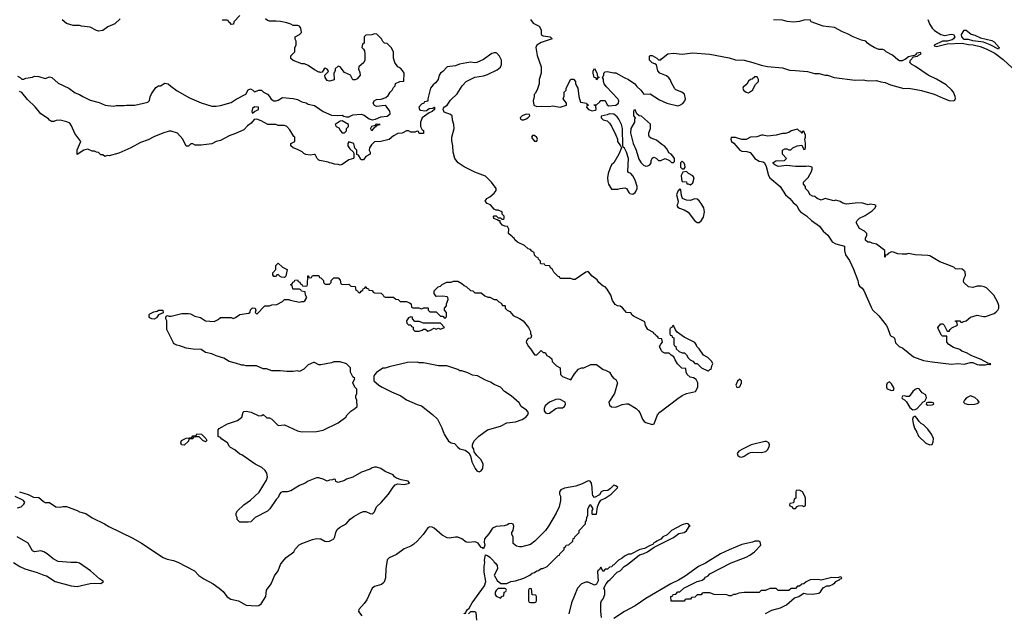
# Model space of a CAD drawing. Header units: inches. Extents: x 2323201 to 2563958, y 895391 to 1023096.
# Tile 44 of 196: x 2437191 to 2446405, y 951333 to 956890. Entities that reach past the tile are written whole.
import ezdxf

# ---------------------------------------------------------------- set-up
doc = ezdxf.new("R2010")
doc.units = ezdxf.units.IN
doc.header["$MEASUREMENT"] = 0
doc.layers.add('C4935', color=7, linetype='Continuous')
doc.layers.add('C4945', color=7, linetype='Continuous')

msp = doc.modelspace()

# ---------------------------------------------------------------- linework, layer by layer
at = {"layer": 'C4935', "color": 5, "elevation": 60}
for points in [[(2439250, 956928), (2439194, 956870), (2439191.1, 956848.9), (2439170, 956846), (2439162, 956862), (2439147.3, 956867.3), (2439142, 956882), (2439130, 956886), (2439090, 956886), (2439086, 956890)], [(2438130, 956899), (2438082, 956850), (2438016.8, 956823.2), (2437970, 956789.2), (2437930, 956784), (2437910, 956789), (2437850, 956821.2), (2437770, 956829), (2437750, 956835.3), (2437690, 956835.3), (2437630, 956855.3), (2437588.7, 956890)], [(2440000, 956397.2), (2439990, 956399), (2439950, 956419), (2439890, 956462), (2439855.3, 956475.3), (2439830, 956478), (2439750, 956508), (2439730, 956526), (2439728.4, 956551.6), (2439766, 956590), (2439766, 956630), (2439778, 956650), (2439778, 956690), (2439768.4, 956708.4), (2439768, 956730), (2439810, 956752), (2439828, 956770), (2439822, 956810), (2439810, 956828), (2439790, 956835.3), (2439750, 956835.3), (2439730, 956848.7), (2439690, 956862), (2439632.9, 956872.9), (2439590, 956877.2), (2439530, 956875.3), (2439510, 956882), (2439490, 956898)], [(2437170, 956362), (2437194, 956350), (2437212.7, 956332.7), (2437230, 956332), (2437250, 956342), (2437310, 956352), (2437330, 956362), (2437370, 956358), (2437430, 956338), (2437470, 956356), (2437491, 956350), (2437550, 956296), (2437652, 956250), (2437710, 956206), (2437752, 956190), (2437782, 956170), (2437850, 956136), (2437933.7, 956113.7), (2437990, 956091.3), (2438070, 956081), (2438094.6, 956085.4), (2438170, 956086), (2438190, 956090.8), (2438269.1, 956090.9), (2438390, 956118), (2438405.2, 956134.8), (2438412.9, 956167.1), (2438425.6, 956194.4), (2438465.6, 956254.4), (2438490, 956271.3), (2438510, 956272), (2438550, 956296), (2438582, 956290), (2438606.4, 956266.4), (2438664.5, 956224.5), (2438778.8, 956158.8), (2438890, 956110.8), (2438990, 956081), (2439030, 956080.7), (2439071.8, 956088.2), (2439170, 956116), (2439215.5, 956144.5), (2439308.4, 956191.6), (2439330, 956234), (2439350, 956242), (2439374, 956230), (2439390, 956214), (2439430, 956231.3), (2439454, 956230), (2439474, 956210), (2439510, 956192), (2439530, 956172), (2439545.4, 956145.4), (2439570, 956131.3), (2439590, 956131.3), (2439610, 956138), (2439650, 956161), (2439750, 956150.8), (2439790, 956142.8), (2439830, 956121), (2439870.7, 956110.7), (2439890, 956098), (2439950, 956086), (2440000, 956051.9)], [(2440000, 955573.1), (2439990, 955575.3), (2439975.3, 955590), (2439960.4, 955620.4), (2439950, 955628), (2439910, 955622), (2439870, 955628.7), (2439850, 955638), (2439833.6, 955653.6), (2439790, 955675.3), (2439749.1, 955689.1), (2439728, 955710), (2439728, 955730), (2439766, 955750), (2439766, 955790), (2439756.4, 955796.4), (2439718, 955858), (2439690, 955888.7), (2439670, 955898), (2439610, 955898), (2439587.3, 955907.3), (2439512.7, 955907.3), (2439450, 955942), (2439410, 955958), (2439385.4, 955954.6), (2439358, 955922), (2439323.5, 955896.5), (2439290, 955859), (2439210, 955824), (2439150, 955804), (2439070, 955759), (2439030.9, 955749.1), (2438990, 955729), (2438890, 955714), (2438834.6, 955714.6), (2438810, 955728), (2438792.7, 955727.3), (2438770, 955706), (2438750, 955706), (2438718, 955770), (2438668.4, 955828.4), (2438610, 955845.2), (2438590, 955845.2), (2438530, 955829.2), (2438446.4, 955793.6), (2438394, 955766), (2438321.1, 955738.9), (2438230, 955689.3), (2438118, 955642), (2438030, 955615.3), (2438010, 955618), (2437988.7, 955608.7), (2437970, 955626), (2437950, 955626), (2437927.3, 955647.3), (2437908.4, 955648.4), (2437890, 955658), (2437870, 955658), (2437830, 955678), (2437790, 955668.7), (2437730, 955628), (2437728.9, 955671.1), (2437762, 955750), (2437706, 955826), (2437677.2, 955897.2), (2437660.4, 955920.4), (2437633.2, 955933.2), (2437570, 955948), (2437532.7, 955947.3), (2437510, 955938), (2437490, 955938), (2437470, 955948), (2437460.4, 955960.4), (2437390, 956008.7), (2437334.8, 956074.8), (2437264.1, 956144.1), (2437210, 956208), (2437190, 956218)], [(2440000, 953658), (2439990, 953658), (2439950, 953682), (2439939.6, 953680.4), (2439890, 953658), (2439850, 953618), (2439810, 953598), (2439790, 953602), (2439750, 953595.3), (2439690, 953595.3), (2439630, 953602), (2439550, 953602), (2439500.4, 953620.4), (2439470, 953622), (2439408.4, 953648.4), (2439310, 953649), (2439290, 953655.3), (2439270, 953655.3), (2439210, 953675.3), (2439150, 953689), (2439100.2, 953720.2), (2439030, 953742.7), (2438990, 953761.2), (2438930, 953774), (2438890, 953802), (2438815.3, 953804.7), (2438750, 953814), (2438690, 953838), (2438663.1, 953843.1), (2438636.4, 953856.4), (2438630, 953866), (2438568, 953990), (2438568, 954070), (2438558, 954090), (2438558, 954110), (2438570, 954122), (2438590, 954114), (2438610, 954114), (2438710, 954141), (2438770, 954141), (2438790, 954136), (2438830, 954116), (2438882, 954102), (2438931, 954071), (2439010, 954064.7), (2439050, 954082), (2439070, 954102), (2439170, 954102), (2439190, 954094), (2439210, 954102), (2439250, 954131), (2439336.4, 954143.6), (2439347.3, 954152.7), (2439350, 954174), (2439370, 954191.3), (2439394, 954190), (2439402, 954170), (2439394, 954150), (2439410, 954134), (2439486, 954210), (2439530, 954212), (2439550, 954222), (2439596.4, 954223.6), (2439650, 954252), (2439670, 954272), (2439710, 954272), (2439723.6, 954263.6), (2439810, 954244.7), (2439830, 954252), (2439850, 954252), (2439860.4, 954259.6), (2439878, 954290), (2439866, 954310), (2439862, 954342), (2439828.4, 954348.4), (2439822, 954362), (2439810, 954366), (2439750, 954366), (2439746, 954370), (2439742, 954402), (2439730, 954406), (2439728.4, 954411.6), (2439742, 954418), (2439747.3, 954432.7), (2439762, 954438), (2439767.3, 954452.7), (2439790, 954454), (2439798, 954438), (2439812.7, 954432.7), (2439818, 954418), (2439832.7, 954412.7), (2439838, 954398), (2439870, 954394), (2439882, 954398), (2439886, 954410), (2439887.3, 954492.7), (2439892.7, 954492.7), (2439898, 954478), (2439910, 954474), (2439922, 954478), (2439930, 954494), (2439990, 954494), (2439998, 954478), (2440000, 954477.3)], [(2440000, 952598.7), (2439990, 952602), (2439970, 952602), (2439892, 952570), (2439862, 952550), (2439810, 952528.7), (2439730, 952481.2), (2439694, 952470), (2439650.7, 952469.3), (2439636, 952464), (2439622, 952450), (2439610, 952418), (2439590, 952398), (2439531, 952310), (2439511.3, 952290), (2439394, 952230), (2439354, 952190), (2439330, 952186), (2439250, 952186), (2439226, 952210), (2439226, 952230), (2439218, 952250), (2439218, 952270), (2439230, 952294), (2439288, 952350), (2439350, 952391.3), (2439432.5, 952467.5), (2439501.2, 952578.8), (2439509.2, 952610), (2439505.2, 952645.2), (2439489, 952670), (2439457, 952697), (2439395.3, 952730), (2439270, 952815.3), (2439250, 952822), (2439203.1, 952863.1), (2439164.7, 952884.7), (2439154.6, 952894.6), (2439135.3, 952930), (2439083.2, 952963.2), (2439070, 952978), (2439048.7, 952988.7), (2439048, 953050), (2439056.4, 953063.6), (2439134.6, 953105.4), (2439230, 953138), (2439268.7, 953170), (2439284, 953216), (2439290, 953222), (2439310, 953224.7), (2439356.9, 953216.9), (2439430, 953182), (2439456.4, 953183.6), (2439470, 953194), (2439503.6, 953163.6), (2439530, 953162), (2439550, 953152), (2439610, 953092), (2439670, 953098), (2439790, 953041), (2439830, 953031), (2439970, 953036), (2440000, 953041.5)], [(2437170, 952322), (2437206, 952330), (2437230, 952354), (2437238, 952370), (2437226, 952390), (2437150, 952428)], [(2437190, 952471.3), (2437270, 952444.7), (2437319.6, 952419.6), (2437370, 952418), (2437410, 952382), (2437430, 952372), (2437470, 952371.3), (2437530.8, 952330.8), (2437570, 952326), (2437594, 952334), (2437630, 952334), (2437730, 952294.8), (2437750, 952282.8), (2437810, 952267.3), (2437870, 952226.8), (2437984.7, 952170), (2438024.7, 952144.7), (2438250, 952036.3), (2438330.8, 951990), (2438535.3, 951855.3), (2438570, 951840.5), (2438630, 951828), (2438670, 951812.7), (2438826.8, 951730), (2438868.7, 951688.7), (2438914.6, 951654.6), (2439002.8, 951610), (2439057.3, 951570), (2439096.2, 951536.2), (2439130, 951490.8), (2439150, 951474.8), (2439166.8, 951466.8), (2439238, 951450), (2439310.3, 951410.3), (2439403.4, 951403.4), (2439430, 951407.2), (2439450, 951420.8), (2439495.3, 951490), (2439502, 951550), (2439546, 951610), (2439576.7, 951683.3), (2439610, 951730.5), (2439633.3, 951790), (2439647.6, 951812.4), (2439684.9, 951855.1), (2439755.1, 951910), (2439770, 951934.8), (2439805.8, 951974.2), (2439830, 951987.3), (2439930, 952024), (2439970, 952034), (2440000, 952031.8)], [(2437133.7, 951810), (2437192.7, 951770), (2437239.1, 951750), (2437356, 951716), (2437416, 951690), (2437443.4, 951683.4), (2437522.8, 951630), (2437672, 951590), (2437730, 951584.9), (2437850, 951611), (2437890, 951614.8), (2437948.9, 951611.1), (2437974, 951630), (2437936.6, 951656.6), (2437853.2, 951730), (2437750, 951801.2), (2437729.1, 951809.1), (2437669.2, 951809.2), (2437550, 951819), (2437503.2, 951843.2), (2437448.7, 951890), (2437418, 951910), (2437390, 951919), (2437330, 951908), (2437310, 951918), (2437269.4, 951989.4), (2437168.9, 952048.9)]]:
    msp.add_lwpolyline(points, dxfattribs=at)
for points in [[(2439390, 956074), (2439370, 956058), (2439362, 956030), (2439370, 956014), (2439388, 956032), (2439426, 956050), (2439426, 956070)], [(2439670, 954478), (2439640.4, 954480.4), (2439627.3, 954487.3), (2439610, 954506), (2439598, 954502), (2439590, 954486), (2439570, 954486), (2439560.4, 954500.4), (2439560.4, 954519.6), (2439587.3, 954552.7), (2439588.7, 954590), (2439610, 954611.3), (2439650, 954572), (2439694, 954550), (2439682, 954490)], [(2438450, 954088), (2438428.4, 954088.4), (2438410, 954098), (2438402, 954110), (2438402, 954130), (2438410, 954138), (2438445.6, 954154.4), (2438479, 954161), (2438490, 954171), (2438531.1, 954171.1), (2438532.7, 954147.3), (2438491.6, 954128.4), (2438470, 954098)], [(2438930, 952938), (2438906, 952950), (2438870, 952986), (2438830, 952986), (2438818, 952982), (2438810, 952968), (2438774, 952966), (2438770, 952946), (2438730, 952906), (2438706, 952910), (2438698, 952930), (2438706, 952950), (2438750, 952972), (2438802, 952978), (2438810, 952994), (2438842, 952998), (2438850, 953012), (2438894, 953010), (2438934, 952970), (2438942, 952950)]]:
    msp.add_lwpolyline(points, close=True, dxfattribs=at)
at = {"layer": 'C4945', "color": 5, "elevation": 60}
for points in [[(2441972.2, 956892.2), (2441997.3, 956857.3), (2442051.3, 956830), (2442070, 956794), (2442072, 956750), (2442090, 956738), (2442154, 956730), (2442174, 956710), (2442070, 956677.2), (2442030.8, 956650), (2442021, 956630), (2442033.7, 956553.7), (2442070.9, 956449.1), (2442071, 956390), (2442051.3, 956330), (2442051, 956290), (2442038, 956242), (2442018, 956202), (2442006, 956190), (2442006, 956170), (2441996, 956130), (2442002, 956090), (2442030, 956078), (2442070, 956081), (2442150, 956078), (2442178, 956082), (2442250, 956071), (2442308, 956090), (2442308.7, 956110), (2442278, 956150), (2442287.3, 956172.7), (2442288, 956210), (2442306, 956230), (2442306, 956250), (2442350, 956334), (2442372.7, 956332.7), (2442391.6, 956311.6), (2442392.7, 956292.7), (2442403.6, 956263.6), (2442414, 956250), (2442424.7, 956170), (2442438, 956118), (2442494, 956110), (2442498, 956098), (2442514, 956090), (2442498, 956082), (2442494, 956070), (2442514, 956050), (2442550, 956038), (2442576.4, 956043.6), (2442586, 956050), (2442582, 956082), (2442570, 956086), (2442567.3, 956092.7), (2442590, 956094), (2442620.4, 956119.6), (2442630, 956134), (2442670, 956134), (2442690, 956094), (2442703.6, 956083.6), (2442770, 956091), (2442794, 956110), (2442797.2, 956130), (2442789, 956150), (2442682.7, 956262.7), (2442662, 956290), (2442655.3, 956310), (2442654.6, 956334.6), (2442646, 956350), (2442658, 956370), (2442658, 956390), (2442670, 956402), (2442690, 956404.7), (2442750, 956391.3), (2442770, 956391), (2442848.1, 956348.1), (2442890, 956330.8), (2442946.8, 956290), (2442965.5, 956265.5), (2443004.7, 956230), (2443032.7, 956192.7), (2443090, 956194.8), (2443179.1, 956139.1), (2443247.9, 956107.9), (2443350, 956084), (2443370, 956090.6), (2443395.6, 956104.4), (2443415.1, 956130), (2443420.9, 956150), (2443412, 956192), (2443388.7, 956210), (2443332.5, 956232.5), (2443321.5, 956241.5), (2443290, 956298), (2443279, 956330), (2443266.3, 956346.3), (2443243.2, 956363.2), (2443182, 956390), (2443162, 956410), (2443150, 956466), (2443136.4, 956476.4), (2443110, 956486), (2443086, 956510), (2443086, 956550), (2443090, 956554), (2443110, 956554), (2443154, 956530), (2443170, 956514), (2443190, 956514), (2443196.4, 956523.6), (2443258, 956570), (2443310, 956576.3), (2443390, 956567.7), (2443490, 956578.7), (2443650, 956567.7), (2443832.1, 956532.1), (2443890, 956515.3), (2443970, 956511.6), (2444051.3, 956490), (2444130, 956462.8), (2444190, 956450.6), (2444330, 956439.3), (2444396.3, 956416.3), (2444450, 956415.5), (2444563.4, 956403.4), (2444630, 956385.5), (2444670, 956384.9), (2444730, 956370.8), (2444750, 956371), (2444814, 956350), (2445010, 956324), (2445085.8, 956325.8), (2445130, 956317.3), (2445210, 956320.7), (2445250, 956307.7), (2445290, 956302), (2445340.9, 956280.9), (2445466.2, 956246.2), (2445512.5, 956247.5), (2445630, 956228.2), (2445750, 956192.7), (2445833.8, 956153.8), (2445890, 956133.4), (2445930, 956131), (2445943.1, 956136.9), (2445949.1, 956150.9), (2445946.6, 956170), (2445929.6, 956210), (2445912.7, 956232.7), (2445861.1, 956281.1), (2445770, 956334.3), (2445692.3, 956370), (2445573.1, 956453.1), (2445541.2, 956470), (2445521.2, 956490), (2445528.7, 956511.3), (2445556.4, 956543.6), (2445594, 956550), (2445600.9, 956559.1), (2445628, 956570), (2445622, 956582), (2445590, 956577.2), (2445581, 956570), (2445578.8, 956561.2), (2445566.4, 956553.6), (2445534, 956550), (2445510, 956542), (2445481, 956519), (2445450, 956505.2), (2445426, 956506), (2445410, 956514), (2445357.6, 956557.6), (2445299, 956590), (2445283.7, 956603.7), (2445269.5, 956609.5), (2445230, 956612.3), (2445189, 956630), (2445149, 956650), (2445124, 956670), (2445109.2, 956689.2), (2445070, 956697.2), (2444991, 956729), (2444938.3, 956758.3), (2444890, 956777), (2444815.5, 956815.5), (2444710, 956829.6), (2444598, 956870), (2444587.3, 956887.3), (2444530, 956885.2), (2444487.7, 956872.3), (2444432.1, 956867.9), (2444374.2, 956874.2), (2444330, 956886), (2444246, 956890)], [(2445691.3, 956891.3), (2445704.7, 956850), (2445731.3, 956810), (2445751.3, 956790), (2445810, 956750.8), (2445850, 956742.8), (2445906.8, 956753.2), (2445930, 956750.6), (2445942.8, 956730), (2445930.4, 956709.6), (2445917.5, 956702.5), (2445870, 956688), (2445828, 956688), (2445748.4, 956651.6), (2445750, 956644.7), (2445770, 956638.8), (2445870, 956662.8), (2446010, 956668.7), (2446070, 956657.1), (2446115.5, 956655.5), (2446179.6, 956639.6), (2446237.1, 956617.1), (2446316.9, 956576.9), (2446395.8, 956515.8), (2446478.2, 956438.2)], [(2440000, 956051.9), (2440032, 956030), (2440110, 955995.3), (2440167.8, 955992.2), (2440210, 955997.3), (2440225.8, 955985.8), (2440250, 955979.1), (2440270, 955980.7), (2440310, 955998.8), (2440386.4, 956006.4), (2440415.3, 955995.3), (2440462.4, 955962.4), (2440490, 955953.4), (2440520.9, 955959.1), (2440570, 955979.3), (2440630, 955986), (2440658, 956010), (2440653.6, 956033.6), (2440620.4, 956080.4), (2440610, 956088), (2440530, 956078), (2440510, 956086), (2440498, 956110), (2440508, 956130), (2440530, 956142), (2440574.6, 956145.4), (2440619, 956161), (2440640.4, 956179.6), (2440658, 956210), (2440678, 956230), (2440690, 956254), (2440706, 956270), (2440708.9, 956291.1), (2440750, 956311.3), (2440786, 956314), (2440788.4, 956388.4), (2440774.6, 956414.6), (2440754.6, 956434.6), (2440728.9, 956448.9), (2440702, 956490), (2440688, 956530), (2440688.4, 956588.4), (2440668, 956630), (2440630, 956666), (2440606, 956670), (2440590, 956686), (2440578, 956710), (2440534.6, 956754.6), (2440510, 956758), (2440487.3, 956747.3), (2440430, 956746), (2440414, 956730), (2440414, 956670), (2440398, 956662), (2440394, 956630), (2440410, 956614), (2440416.9, 956596.9), (2440422, 956570), (2440422, 956510), (2440412, 956490), (2440364.7, 956450), (2440362, 956430), (2440375.3, 956395.3), (2440376, 956370), (2440350, 956335.3), (2440330, 956328), (2440310, 956328), (2440286, 956370), (2440230, 956395.3), (2440190, 956448), (2440170, 956455.3), (2440144.7, 956430), (2440142, 956410), (2440132, 956390), (2440132.7, 956327.3), (2440103.6, 956316.4), (2440090, 956315.3), (2440070, 956322), (2440049, 956350), (2440048, 956370), (2440079, 956401), (2440082, 956410), (2440070, 956428), (2440050, 956435.3), (2440042, 956430), (2440022, 956398), (2440010, 956395.3), (2440000, 956397.2)], [(2440000, 954477.3), (2440010, 954474), (2440034, 954450), (2440034, 954430), (2440050, 954414), (2440090, 954414), (2440106, 954430), (2440106, 954450), (2440130, 954474), (2440170, 954474), (2440191.6, 954451.6), (2440198, 954418), (2440212.7, 954412.7), (2440270, 954414), (2440290, 954394), (2440331.6, 954391.6), (2440338, 954358), (2440352, 954352), (2440358, 954338), (2440370, 954334), (2440382, 954338), (2440386, 954350), (2440402, 954358), (2440406, 954370), (2440422, 954378), (2440430, 954391.3), (2440438, 954378), (2440454, 954370), (2440458, 954358), (2440490, 954354), (2440498, 954338), (2440512.7, 954332.7), (2440574, 954330), (2440594, 954310), (2440598, 954298), (2440612.7, 954292.7), (2440690, 954292), (2440712.7, 954272.7), (2440731.6, 954271.6), (2440752.7, 954252.7), (2440812, 954252), (2440839.6, 954239.6), (2440854, 954230), (2440858, 954198), (2440870, 954194), (2440927.3, 954192.7), (2440950, 954182), (2440972.7, 954192.7), (2441010, 954194), (2441014, 954190), (2441014, 954170), (2441030, 954154), (2441090, 954154), (2441130, 954114), (2441150, 954114), (2441170, 954094), (2441186, 954110), (2441186, 954150), (2441166, 954170), (2441166, 954190), (2441186, 954210), (2441186, 954230), (2441202, 954270), (2441198, 954290), (2441190, 954295.3), (2441150, 954302), (2441090, 954298), (2441070, 954326), (2441068.4, 954351.6), (2441106, 954390), (2441130, 954394), (2441146, 954410), (2441188.4, 954431.6), (2441230, 954434), (2441250, 954442), (2441290, 954442), (2441330, 954422), (2441350, 954402), (2441374, 954390), (2441410, 954354), (2441431.6, 954351.6), (2441450, 954334), (2441510, 954332), (2441543.6, 954303.6), (2441572.7, 954292.7), (2441590, 954292), (2441630, 954272), (2441654, 954270), (2441674, 954250), (2441696.9, 954236.9), (2441710, 954214), (2441730, 954214), (2441734, 954210), (2441734, 954190), (2441754, 954170), (2441776.9, 954156.9), (2441810, 954122), (2441870, 954092), (2441902, 954070), (2441952, 954010), (2441972, 953970), (2441972.7, 953952.7), (2441982, 953930), (2441974, 953910), (2441950, 953906), (2441932.7, 953887.3), (2441932, 953870), (2441952, 953830), (2441972, 953810), (2442010, 953754), (2442030, 953754), (2442070, 953792), (2442090, 953774), (2442110, 953774), (2442125.4, 953745.4), (2442150, 953734), (2442170, 953714), (2442174, 953690), (2442214, 953650), (2442250, 953632), (2442252, 953570), (2442272, 953550), (2442350, 953518), (2442384.5, 953575.5), (2442420.2, 953619.8), (2442448.9, 953631.1), (2442470, 953632), (2442536.4, 953663.6), (2442590, 953661), (2442650, 953614.8), (2442674, 953610), (2442710, 953592), (2442731.6, 953551.6), (2442751.6, 953531.6), (2442770, 953522), (2442784.7, 953490), (2442758.8, 953390), (2442705.5, 953310), (2442710, 953282.8), (2442730, 953267), (2442770, 953264.4), (2442830, 953288.4), (2442870, 953295.5), (2442890, 953293.4), (2442958.8, 953250), (2442982, 953230), (2442993.4, 953213.4), (2443018, 953150), (2443034, 953130), (2443050, 953120.4), (2443110, 953100.7), (2443130, 953106.8), (2443159.6, 953190), (2443183, 953217), (2443350, 953345.5), (2443390, 953370.7), (2443430, 953390.5), (2443515.3, 953410), (2443538, 953450), (2443538, 953490), (2443522, 953522), (2443496.4, 953536.4), (2443464.7, 953544.7), (2443438, 953570), (2443428, 953590), (2443426, 953626), (2443389, 953629), (2443348, 953670), (2443324.7, 953704.7), (2443314, 953734), (2443289.1, 953749.1), (2443270, 953768), (2443228.9, 953768.9), (2443210, 953778), (2443198, 953790), (2443178, 953830), (2443190, 953854), (2443206, 953870), (2443202, 953902), (2443170, 953906), (2443162, 953922), (2443146, 953930), (2443142, 953942), (2443127.3, 953947.3), (2443122, 953962), (2443068.9, 953988.9), (2443048.4, 954028.4), (2443042, 954062), (2442934.6, 954114.6), (2442923.1, 954123.1), (2442910, 954146), (2442870, 954148), (2442833.2, 954193.2), (2442810, 954208.7), (2442786, 954210), (2442763.1, 954223.1), (2442740.2, 954260.2), (2442722, 954310), (2442690, 954368), (2442670, 954388), (2442650, 954395.3), (2442610, 954428.7), (2442594.8, 954454.8), (2442550, 954488.7), (2442515.3, 954530), (2442510, 954533.2), (2442490, 954525.2), (2442390, 954458), (2442370, 954458), (2442350, 954466), (2442248.4, 954468.4), (2442242, 954482), (2442230, 954486), (2442190, 954526), (2442178, 954550), (2442163.1, 954563.1), (2442150, 954586), (2442110, 954588), (2442102, 954602), (2442070, 954606), (2442066, 954610), (2442066, 954630), (2442047.3, 954647.3), (2442042, 954662), (2442027.3, 954667.3), (2442010, 954686), (2442006, 954710), (2441983.1, 954723.1), (2441970, 954738), (2441950, 954746), (2441916.4, 954776.4), (2441850, 954806), (2441826, 954830), (2441822, 954842), (2441806, 954850), (2441802, 954862), (2441790, 954866), (2441766, 954890), (2441768, 954930), (2441754.6, 954954.6), (2441730, 954958), (2441710, 954968), (2441688, 954990), (2441686, 955006), (2441674, 955006), (2441658, 955018), (2441628, 955030), (2441626, 955050), (2441630, 955054), (2441650, 955054), (2441670, 955034), (2441690, 955034), (2441702, 955022), (2441716.4, 955023.6), (2441726, 955030), (2441726, 955050), (2441706, 955070), (2441706, 955090), (2441670, 955108), (2441650, 955108), (2441630, 955115.3), (2441597.2, 955157.2), (2441566, 955170), (2441548, 955190), (2441563.1, 955216.9), (2441590, 955232), (2441632.9, 955267.1), (2441648.7, 955290), (2441649, 955310), (2441605.2, 955370), (2441550, 955425.2), (2441450, 955464), (2441350, 955514), (2441295.3, 955550), (2441264, 955590), (2441249, 955650), (2441245.2, 955710), (2441234.8, 955754.8), (2441235.1, 955790), (2441258, 955870), (2441255.1, 955910), (2441242.7, 955950), (2441237.2, 955990), (2441223.2, 956003.2), (2441163.9, 956023.9), (2441152.7, 956050), (2441157.5, 956062.5), (2441166, 956074), (2441191.7, 956088.3), (2441223.6, 956136.4), (2441285.4, 956194.6), (2441332.7, 956270), (2441369.6, 956310.4), (2441449.6, 956350.4), (2441530, 956363), (2441570, 956378), (2441659.3, 956420.7), (2441690, 956446.8), (2441700.9, 956470), (2441699.5, 956510), (2441680.9, 956550), (2441656.6, 956576.6), (2441650, 956581.2), (2441630, 956581.2), (2441610, 956573.2), (2441530, 956517.2), (2441470, 956489.3), (2441450, 956486), (2441410, 956493.2), (2441305.8, 956474.2), (2441270, 956457.2), (2441190.7, 956449.3), (2441150, 956404), (2441130.6, 956389.4), (2441116, 956370), (2441106, 956330), (2441082, 956298), (2441059.8, 956280.2), (2441036, 956250), (2441012, 956150), (2441011.6, 956128.4), (2440978, 956122), (2440974, 956110), (2440950, 956098), (2440926, 956070), (2440931.3, 956050), (2440943, 956043), (2440984, 956036), (2440999.3, 956040.7), (2441022, 956058), (2441058, 956062), (2441070, 956072), (2441074, 956070), (2441072, 956050), (2441052, 956030), (2441022, 956018), (2440958, 955970), (2440942, 955930), (2440942, 955890), (2440958, 955858), (2440971.6, 955851.6), (2440970, 955826), (2440930, 955826), (2440922, 955842), (2440910, 955846), (2440890, 955838), (2440850, 955838), (2440830, 955848), (2440810, 955848), (2440770, 955828), (2440730, 955824), (2440690, 955802), (2440648, 955768), (2440570.9, 955749.1), (2440510, 955748), (2440482, 955718), (2440464.7, 955690), (2440462, 955670), (2440471.3, 955650), (2440472, 955630), (2440431.6, 955608.4), (2440410, 955578), (2440390, 955578), (2440383.1, 955583.1), (2440362, 955622), (2440347.3, 955627.3), (2440346, 955670), (2440328.4, 955688.4), (2440318, 955730), (2440270, 955746), (2440262, 955730), (2440262, 955710), (2440279.6, 955679.6), (2440312, 955652), (2440319.6, 955639.6), (2440319.6, 955600.4), (2440314, 955590), (2440270, 955578), (2440210, 955535.3), (2440190, 955529), (2440170, 955535.3), (2440136.4, 955536.4), (2440110, 955548), (2440090, 955548.7), (2440076.4, 955556.4), (2440000, 955573.1)], [(2440000, 953041.5), (2440032.5, 953047.5), (2440170, 953116), (2440242, 953170), (2440255.3, 953190), (2440290, 953224.7), (2440328, 953250), (2440348, 953270), (2440347.3, 953327.3), (2440338, 953350), (2440338, 953370), (2440346, 953390), (2440346, 953430), (2440326, 953450), (2440308, 953490), (2440326, 953530), (2440308.4, 953548.4), (2440288, 953590), (2440286, 953630), (2440250, 953668), (2440190, 953688.7), (2440130, 953688.7), (2440110, 953678), (2440010, 953658), (2440000, 953658)], [(2440000, 952031.8), (2440010, 952031), (2440046, 952010), (2440066.9, 952006.9), (2440090, 952009.1), (2440110, 952018.7), (2440129.4, 952030), (2440140.5, 952050), (2440149.6, 952090.3), (2440162.7, 952117.3), (2440183.9, 952136.1), (2440246, 952170), (2440284.8, 952215.2), (2440319.3, 952240.7), (2440383.9, 952276.1), (2440410, 952284.9), (2440430, 952286.3), (2440470, 952266.3), (2440490, 952264.4), (2440498.7, 952270), (2440510, 952282.4), (2440529.8, 952330.2), (2440572.8, 952370), (2440644, 952450), (2440684.7, 952515.2), (2440705.1, 952534.9), (2440730, 952543.8), (2440790, 952539.3), (2440838, 952550), (2440836.4, 952556.4), (2440826, 952570), (2440762, 952582), (2440718, 952598), (2440698, 952610), (2440686, 952630), (2440610, 952662), (2440570, 952688.7), (2440530, 952702), (2440510, 952702), (2440490, 952695.3), (2440470, 952682), (2440390, 952654), (2440310, 952609.2), (2440250.9, 952589.1), (2440230, 952575.3), (2440170, 952558), (2440150, 952566), (2440146, 952586), (2440130, 952588), (2440118, 952582), (2440090, 952579), (2440070, 952568.7), (2440030, 952588.7), (2440000, 952598.7)], [(2441347.3, 951327.3), (2441354, 951334), (2441366, 951334), (2441368, 951350), (2441382, 951370), (2441398, 951382), (2441424, 951430), (2441542, 951590), (2441552.7, 951630), (2441538, 951718), (2441537.2, 951770), (2441545.2, 951810), (2441540.9, 951830), (2441550, 951882), (2441570, 951876), (2441590, 951858.8), (2441624.5, 951824.5), (2441630, 951812), (2441643.6, 951803.6), (2441659.6, 951779.6), (2441662, 951750), (2441632, 951690), (2441659.6, 951639.6), (2441692.7, 951612.7), (2441750, 951612), (2441786, 951630), (2441830, 951638), (2441910, 951662), (2441966, 951690), (2441986, 951710), (2442010, 951714), (2442030, 951732), (2442047.3, 951732.7), (2442070, 951752), (2442087.3, 951752.7), (2442126, 951770), (2442230, 951874), (2442242, 951878), (2442246, 951890), (2442286, 951930), (2442286, 951950), (2442302, 951958), (2442306, 951970), (2442330, 951974), (2442366, 952010), (2442370, 952034), (2442382, 952038), (2442386, 952050), (2442426, 952090), (2442426, 952110), (2442486, 952170), (2442486, 952190), (2442496.4, 952203.6), (2442498, 952230), (2442507.3, 952252.7), (2442508, 952310), (2442528.9, 952351.1), (2442554, 952310), (2442545.4, 952294.6), (2442546, 952266), (2442550, 952262), (2442590, 952262), (2442599, 952330), (2442610, 952362), (2442628.7, 952391.3), (2442670, 952412), (2442726, 952450), (2442788, 952510), (2442770, 952528), (2442750, 952532.3), (2442719.8, 952500.2), (2442696, 952484), (2442650, 952479), (2442632, 952470), (2442616.8, 952443.2), (2442570, 952418), (2442556, 952436), (2442552.3, 952450), (2442549.7, 952510.3), (2442541.8, 952550), (2442530, 952569.7), (2442510, 952572.7), (2442455.6, 952544.4), (2442396.7, 952523.3), (2442290, 952505.1), (2442254, 952490), (2442244, 952470), (2442242.8, 952450), (2442251, 952430), (2442250.7, 952389.3), (2442238.8, 952330), (2442210.5, 952269.5), (2442141, 952150), (2442110.6, 952109.4), (2442012, 952010), (2441970, 951978), (2441890, 951955.3), (2441870, 951955.3), (2441840.4, 951960.4), (2441810, 951986), (2441808, 952050), (2441798, 952070), (2441798, 952090), (2441808, 952110), (2441815.3, 952150), (2441808.4, 952168.4), (2441792.7, 952172.7), (2441770, 952171.1), (2441757.3, 952162.7), (2441726.3, 952153.7), (2441650, 952147.1), (2441617, 952130), (2441583, 952077), (2441539.7, 952030), (2441538, 951998), (2441545.5, 951970), (2441530, 951938), (2441525.2, 951945.2), (2441510, 951949.3), (2441481.6, 951990), (2441470, 951996.8), (2441450, 952002), (2441390, 951996), (2441370, 951999.7), (2441329.7, 952030), (2441290, 952046.2), (2441270, 952047.2), (2441210, 952036.5), (2441190, 952039.5), (2441144.1, 952064.1), (2441070, 952131.2), (2441050, 952140.2), (2441030, 952142.2), (2441010, 952134.5), (2440965.8, 952070), (2440910.8, 952009.2), (2440878.3, 951981.6), (2440850, 951962.8), (2440790, 951937.4), (2440716.2, 951883.8), (2440648.1, 951851.9), (2440630, 951832.4), (2440617, 951750), (2440613.8, 951666.2), (2440606.3, 951633.7), (2440599.3, 951620.7), (2440578.5, 951601.5), (2440510, 951583.5), (2440490.4, 951570), (2440440.2, 951459.8), (2440416.2, 951423.8), (2440364.9, 951370), (2440361.3, 951350), (2440392, 951310)], [(2442635.3, 951295.3), (2442629, 951350), (2442628.7, 951430), (2442635.3, 951450), (2442652.7, 951470), (2442668, 951510), (2442667.3, 951547.3), (2442658, 951570), (2442678, 951610), (2442701.2, 951638.8), (2442718, 951650), (2442782, 951718), (2442810, 951732), (2442848.9, 951771.1), (2442878, 951790), (2442990, 951882), (2443026, 951890), (2443066, 951910), (2443127.3, 951952.7), (2443310, 952042), (2443360.2, 952079.8), (2443410, 952091.3), (2443430, 952106), (2443455.3, 952144.7), (2443466, 952150), (2443446, 952170), (2443430, 952174), (2443390, 952162), (2443290, 952108), (2443251.3, 952068.7), (2443210, 952048), (2443191.3, 952028.7), (2443154, 952010), (2443142, 951998), (2443126.4, 951993.6), (2443118, 951982), (2443079.6, 951960.4), (2443039.6, 951940.4), (2442994, 951930), (2442911.6, 951888.4), (2442890, 951888), (2442850, 951868), (2442830, 951848), (2442794, 951830), (2442750, 951786), (2442738, 951782), (2442732.7, 951767.3), (2442710, 951766), (2442692.7, 951747.3), (2442670, 951746), (2442650, 951726), (2442630, 951766), (2442616.9, 951743.1), (2442602, 951730), (2442599.6, 951720.4), (2442603.6, 951636.4), (2442590, 951606), (2442570, 951598), (2442510, 951626), (2442490, 951626), (2442450, 951608), (2442412, 951570), (2442356, 951430), (2442331, 951330)], [(2444169.7, 951330.3), (2444230, 951363.8), (2444310, 951385.5), (2444366.2, 951413.8), (2444443.2, 951476.8), (2444482, 951490), (2444522, 951518), (2444530, 951521), (2444554.4, 951514.4), (2444610, 951514), (2444670, 951521), (2444685.6, 951534.4), (2444710, 951571.3), (2444746, 951590), (2444770, 951592), (2444796.4, 951603.6), (2444820.4, 951619.6), (2444828.7, 951631.3), (2444866, 951650), (2444866, 951654), (2444882, 951658), (2444886, 951670), (2444870, 951675.3), (2444854, 951670), (2444854, 951666), (2444790, 951668), (2444690, 951644), (2444670, 951648.7), (2444590, 951648), (2444550, 951628), (2444530, 951608), (2444510, 951606), (2444490, 951586), (2444470, 951586), (2444450, 951566), (2444410, 951566), (2444390, 951546), (2444290, 951548), (2444270, 951566), (2444210, 951566), (2444171.6, 951548.4), (2444130, 951546), (2444110, 951528), (2443970, 951528), (2443919.6, 951520.4), (2443890, 951508.7), (2443870, 951508), (2443850, 951498), (2443830, 951498), (2443810, 951506), (2443690, 951508), (2443650, 951526), (2443590, 951526), (2443578, 951522), (2443570, 951506), (2443530, 951506), (2443510, 951486), (2443478, 951482), (2443470, 951466), (2443430, 951466), (2443418, 951462), (2443410, 951446), (2443287.3, 951447.3), (2443286, 951490), (2443302, 951498), (2443306, 951510), (2443330, 951514), (2443350, 951534), (2443370, 951534), (2443406, 951570), (2443530, 951632), (2443547.3, 951632.7), (2443576.4, 951643.6), (2443600.4, 951659.6), (2443610, 951672), (2443634.6, 951685.4), (2443650, 951702), (2443850, 951804.7), (2443990, 951858), (2444023.1, 951876.9), (2444068, 951910), (2444126, 951970), (2444122, 952002), (2444107.3, 952007.3), (2444070, 952008), (2444050, 951998), (2443950, 951978), (2443830, 951929), (2443750, 951889), (2443610, 951804), (2443544.7, 951770), (2443419.1, 951680.9), (2443356.3, 951643.7), (2443284.7, 951610), (2443050, 951472.7), (2442950, 951402.7), (2442850.5, 951349.5), (2442750, 951284)], [(2441468, 951270), (2441462, 951342), (2441450, 951346), (2441410, 951346), (2441391.6, 951328.4)]]:
    msp.add_lwpolyline(points, dxfattribs=at)
for points in [[(2446350, 956615.3), (2446274.5, 956654.5), (2446210, 956679.3), (2446110, 956692.7), (2446070, 956705.2), (2446030, 956705.2), (2446009.3, 956730), (2446006, 956750), (2446010, 956762), (2446029.5, 956790.5), (2446050, 956790.8), (2446094.8, 956754.8), (2446130, 956744.9), (2446181.6, 956721.6), (2446290, 956694.9), (2446310, 956682.8), (2446357.3, 956630)], [(2442590, 956326), (2442586, 956346), (2442568, 956350), (2442558, 956390), (2442558, 956410), (2442570, 956432), (2442591.6, 956391.6), (2442598, 956358), (2442614, 956350), (2442598, 956342)], [(2444070, 956355.3), (2444045.4, 956334.6), (2444030, 956328.7), (2444010, 956314), (2443994.8, 956285.2), (2443962, 956258), (2443958, 956250), (2443964.7, 956230), (2443990, 956211.3), (2444010, 956204.7), (2444048.4, 956231.6), (2444076.4, 956283.6), (2444106, 956310), (2444106, 956330), (2444093.6, 956353.6)], [(2441930, 956006), (2441894, 955990), (2441874, 955970), (2441878, 955958), (2441890, 955954), (2441910, 955954), (2441930, 955962), (2441946, 955970), (2441966, 955990), (2441962, 956002)], [(2442711.1, 956008.9), (2442690, 955998), (2442634, 955986), (2442632, 955970), (2442650, 955952), (2442690, 955942), (2442710, 955922), (2442730, 955892), (2442771, 955810), (2442784.7, 955770), (2442784.7, 955750), (2442814, 955710), (2442822, 955690), (2442798, 955630), (2442750.8, 955550), (2442730.8, 955530), (2442717.5, 955502.5), (2442699.1, 955450), (2442693.4, 955410), (2442694.8, 955374.8), (2442701, 955350), (2442730, 955304.7), (2442790, 955304.7), (2442810, 955311.3), (2442855.3, 955315.3), (2442870.7, 955310.7), (2442891, 955271), (2442902, 955262), (2442930, 955258), (2442950, 955271.3), (2442957.5, 955282.5), (2442969.2, 955310), (2442969.2, 955330), (2442950, 955388), (2442930, 955428), (2442910, 955448.7), (2442890, 955458), (2442882, 955470), (2442889.2, 955590), (2442868.7, 955650), (2442850, 955688), (2442838, 955698), (2442835.3, 955710), (2442832.7, 955870), (2442822.7, 955910), (2442798.4, 955958.4), (2442780.9, 955980.9), (2442750, 956004)], [(2442950, 956046), (2442938, 956042), (2442934, 956030), (2442934, 955990), (2442952, 955972), (2442944.7, 955955.3), (2442944.7, 955930), (2442911, 955870), (2442906, 955830), (2442930.8, 955730), (2442960.7, 955670), (2442984.9, 955584.9), (2443006, 955550), (2443028.1, 955528.1), (2443050, 955518.8), (2443070, 955522.8), (2443089.1, 955530.9), (2443102, 955550), (2443102, 955570), (2443110, 955594), (2443120.4, 955599.6), (2443130, 955602), (2443150, 955592), (2443170, 955572), (2443190, 955572), (2443231.6, 955591.6), (2443271.6, 955571.6), (2443290, 955554), (2443310, 955554), (2443318, 955562), (2443318, 955590), (2443308, 955610), (2443288, 955630), (2443264.7, 955644.7), (2443250, 955678), (2443230, 955702), (2443200.2, 955720.2), (2443150, 955762), (2443100.4, 955780.4), (2443086, 955790), (2443078, 955810), (2443078, 955830), (2443095.3, 955870), (2443092.9, 955912.9), (2443010, 955988), (2442988.4, 955988.4), (2442967.3, 956007.3)], [(2440210, 955944), (2440190, 955939.3), (2440142, 955910), (2440151.6, 955891.6), (2440176.9, 955876.9), (2440192, 955850), (2440210, 955832), (2440230, 955832), (2440248, 955850), (2440249.1, 955870.9), (2440268, 955890), (2440268, 955910)], [(2440527.3, 955912.7), (2440522, 955910), (2440519.6, 955900.4), (2440482, 955890), (2440474, 955870), (2440478, 955858), (2440490, 955854), (2440515.3, 955884.7), (2440526, 955890), (2440522, 955898), (2440530, 955894), (2440536.4, 955903.6), (2440566, 955910)], [(2442010, 955806), (2441990, 955806), (2441982, 955790), (2441990, 955774), (2442010, 955754), (2442030, 955754), (2442038, 955770), (2442030, 955786)], [(2444470, 955866), (2444410, 955848.7), (2444390, 955835.3), (2444355.3, 955824.7), (2444330, 955824), (2444270, 955809), (2444190, 955799), (2444150, 955808.7), (2444131.6, 955808.4), (2444090, 955794), (2444030, 955788.7), (2443988.9, 955768.9), (2443950, 955769), (2443890, 955788), (2443850, 955786), (2443844.7, 955770), (2443852, 955750), (2443874.4, 955734.4), (2443931, 955670), (2443950, 955659.1), (2443996.3, 955656.3), (2444026, 955646), (2444046.4, 955626.4), (2444071.3, 955590), (2444110, 955566.8), (2444150, 955558), (2444162, 955550), (2444176.9, 955516.9), (2444199.1, 955430), (2444210, 955411), (2444308.7, 955328.7), (2444358.8, 955250), (2444397.3, 955217.3), (2444430, 955177.3), (2444464, 955150), (2444483, 955110), (2444499.1, 955090), (2444554, 955054), (2444601, 955010), (2444676.7, 954956.7), (2444710, 954911.3), (2444752.7, 954872.7), (2444794.8, 954810), (2444830, 954793), (2444911.1, 954771.1), (2444911.3, 954728.7), (2444920.7, 954690), (2444956.4, 954636.4), (2444995.1, 954555.1), (2445033.4, 954450), (2445042, 954410), (2445050, 954396), (2445075.3, 954375.3), (2445090, 954354.8), (2445158, 954198), (2445172.8, 954172.8), (2445230, 954118.8), (2445298.8, 954030), (2445310.8, 954010), (2445336.9, 953936.9), (2445346, 953926), (2445370, 953918), (2445378, 953910), (2445386.4, 953866.4), (2445422, 953830), (2445455.3, 953815.3), (2445554.6, 953734.6), (2445650, 953700.5), (2445730, 953686), (2445910, 953665.5), (2445970, 953670.4), (2446030, 953664.9), (2446090, 953680.5), (2446110, 953680.5), (2446150, 953661.6), (2446170, 953658), (2446230, 953658.8), (2446250, 953664.7), (2446270, 953662), (2446278, 953670), (2446250, 953674), (2446188.7, 953710), (2446102.5, 953742.5), (2446052, 953772), (2446007.8, 953787.8), (2445990, 953801.2), (2445930, 953822), (2445886, 953850), (2445868, 953870), (2445866, 953926), (2445828.4, 953928.4), (2445818, 953938), (2445788.4, 953988.4), (2445782, 954010), (2445810, 954042), (2445830, 954042), (2445842, 954030), (2445870, 953974), (2445890, 953974), (2445898, 953990), (2445914.6, 954005.4), (2445966, 954030), (2445962, 954062), (2445950, 954066), (2445950, 954072), (2445990, 954072), (2445998, 954058), (2446010, 954054), (2446018, 954062), (2446050, 954071.3), (2446090, 954104.7), (2446150, 954124.7), (2446210, 954111), (2446230, 954111), (2446310, 954138.8), (2446330, 954154.8), (2446345.2, 954170), (2446353.2, 954190), (2446353.6, 954213.6), (2446344, 954244), (2446308.7, 954310), (2446238.9, 954378.9), (2446218, 954390), (2446190, 954396), (2446150, 954394), (2446110, 954382), (2446070, 954388), (2446028, 954430), (2446023.1, 954443.1), (2446028.7, 954470), (2446043.1, 954496.9), (2446039, 954530), (2446030, 954539), (2446010, 954553.2), (2445990, 954557.2), (2445970, 954554), (2445950, 954559), (2445932.1, 954572.1), (2445876.6, 954596.6), (2445802, 954622), (2445710, 954679), (2445690, 954684), (2445570, 954689.2), (2445510, 954702), (2445490, 954695.3), (2445450, 954694), (2445410, 954699), (2445370, 954715.3), (2445350, 954718), (2445319.6, 954700.4), (2445310, 954688), (2445294, 954686), (2445290, 954666), (2445286, 954670), (2445288, 954730), (2445210, 954788.7), (2445170, 954798), (2445150, 954808), (2445128, 954808), (2445107.3, 954827.3), (2445107.3, 954847.3), (2445118, 954870), (2445118, 954890), (2445098, 954910), (2445050, 954935.3), (2445018, 954990), (2445029.1, 955010.9), (2445049.1, 955030.9), (2445103.1, 955056.9), (2445170, 955102), (2445198, 955130), (2445206, 955150), (2445190, 955158), (2445150, 955162), (2445130, 955155.3), (2445070, 955175.3), (2445010, 955174), (2444930, 955164), (2444892.9, 955172.9), (2444869.1, 955189.1), (2444830, 955199), (2444810, 955195.3), (2444730, 955215.3), (2444690, 955202), (2444654.6, 955214.6), (2444633.6, 955233.6), (2444610, 955238), (2444589.3, 955249.3), (2444570, 955286), (2444546, 955310), (2444546, 955330), (2444526, 955350), (2444526, 955370), (2444570, 955412), (2444602, 955470), (2444608, 955490), (2444606, 955510), (2444570, 955519), (2444550, 955515.3), (2444450, 955515.3), (2444370, 955524), (2444290, 955515.3), (2444258, 955530), (2444243.1, 955543.1), (2444238, 955550), (2444266, 955570), (2444347.3, 955572.7), (2444366, 955590), (2444328.7, 955630), (2444328.7, 955670), (2444350, 955682), (2444370, 955682), (2444390, 955672), (2444407.3, 955672.7), (2444426, 955690), (2444466, 955710), (2444510, 955714), (2444530, 955674), (2444542, 955678), (2444546, 955690), (2444546, 955734), (2444538, 955770), (2444546, 955790), (2444546, 955810), (2444530, 955846), (2444518, 955842), (2444510, 955826), (2444502, 955842), (2444490, 955846)], [(2443390, 955566), (2443374, 955550), (2443374, 955510), (2443390, 955494), (2443410, 955494), (2443418, 955510), (2443415.3, 955530), (2443410, 955546)], [(2443430, 955468), (2443398, 955462), (2443382, 955430), (2443383.6, 955396.4), (2443390, 955374), (2443430, 955372), (2443434, 955354), (2443446, 955354), (2443470, 955344.7), (2443490, 955362), (2443502, 955410), (2443490, 955428), (2443449, 955449)], [(2443370, 955306), (2443350, 955286), (2443338, 955250), (2443352, 955190), (2443351.6, 955168.4), (2443342, 955150), (2443350, 955134), (2443364.7, 955124.7), (2443410, 955111.3), (2443447.1, 955087.1), (2443507.3, 955010), (2443530, 954991), (2443550, 954991), (2443570, 955006.8), (2443590, 955042), (2443601.2, 955090), (2443593.2, 955130), (2443569.2, 955170), (2443550, 955194), (2443530, 955209.2), (2443507.1, 955212.9), (2443470, 955197.2), (2443430, 955201.2), (2443394.6, 955214.6), (2443383.1, 955243.1), (2443378, 955298)], [(2440850, 954108), (2440830, 954098), (2440812, 954070), (2440814, 954050), (2440830, 954034), (2440852.7, 954032.7), (2440858, 954018), (2440872.7, 954012.7), (2440874, 953990), (2440890, 953974), (2440930, 953974), (2440956.4, 953983.6), (2440970, 953994), (2440990, 953994), (2441010, 953974), (2441030, 953982), (2441070, 954002), (2441090, 953994), (2441110, 954002), (2441130, 953992), (2441166, 954010), (2441130, 954048), (2440970, 954048), (2440930, 954066), (2440890, 954066), (2440868.4, 954088.4), (2440866, 954106)], [(2443310, 954026), (2443298, 954022), (2443292.7, 954007.3), (2443278, 954002), (2443274, 953990), (2443274, 953950), (2443278, 953938), (2443292.7, 953932.7), (2443298, 953918), (2443311.6, 953911.6), (2443314, 953850), (2443318, 953838), (2443331.3, 953831.3), (2443334, 953810), (2443363.6, 953783.6), (2443390, 953772), (2443414, 953770), (2443430, 953754), (2443445.4, 953725.4), (2443465.4, 953705.4), (2443490, 953692), (2443510, 953672), (2443530, 953672), (2443571.1, 953631.1), (2443630, 953602), (2443638, 953602), (2443650, 953614), (2443662, 953618), (2443668, 953650), (2443678, 953670), (2443668, 953690), (2443630, 953728), (2443588.9, 953748.9), (2443550, 953808), (2443528, 953830), (2443522, 953850), (2443510, 953868), (2443410, 953918), (2443344, 953964), (2443327.3, 953987.3)], [(2440910, 953684), (2440819.8, 953680.2), (2440650, 953642), (2440610, 953628.7), (2440590, 953628), (2440531.6, 953588.4), (2440510, 953566), (2440504.7, 953550), (2440504.7, 953510), (2440552, 953470), (2440582, 953450), (2440670, 953406), (2440758, 953370), (2440810.6, 953330.6), (2440910, 953286.8), (2440950, 953276.3), (2441055.1, 953195.1), (2441100.4, 953150), (2441140.4, 953070), (2441162.4, 953010), (2441205.4, 952945.4), (2441230, 952930.4), (2441261.3, 952921.3), (2441290, 952887.3), (2441310, 952873.4), (2441359.5, 952859.5), (2441395.5, 952835.5), (2441408.7, 952808.7), (2441420.9, 952750), (2441453.4, 952690), (2441470, 952667.9), (2441490, 952659.1), (2441510, 952666.7), (2441525.3, 952690), (2441529.7, 952730), (2441511.2, 952771.2), (2441469, 952810), (2441445.6, 952845.6), (2441442, 952870), (2441428.7, 952890), (2441428.7, 952910), (2441435.3, 952930), (2441448.7, 952950), (2441489.2, 952990), (2441570, 953050.4), (2441690, 953086), (2441750, 953116), (2441830, 953125.2), (2441892.1, 953147.9), (2441927.6, 953170), (2441947.3, 953190), (2441952.5, 953212.5), (2441935.4, 953235.4), (2441884, 953270), (2441864.7, 953304.7), (2441790, 953368.7), (2441728.7, 953410), (2441690, 953448.7), (2441630, 953475.3), (2441596.5, 953496.5), (2441550, 953515.3), (2441476.4, 953556.4), (2441430, 953562), (2441384.7, 953584.7), (2441330, 953602), (2441310, 953602), (2441290, 953615.3), (2441188.4, 953648.4), (2441110, 953648.7), (2440970, 953679), (2440930, 953679)], [(2443930, 953526), (2443910, 953506), (2443894, 953470), (2443902, 953450), (2443910, 953446), (2443930, 953454), (2443946, 953490), (2443946, 953510)], [(2445330, 953499), (2445310, 953488.7), (2445302, 953470), (2445302, 953450), (2445310, 953436), (2445350, 953418.8), (2445370, 953422), (2445375.3, 953430), (2445369, 953450), (2445350, 953482)], [(2445590, 953439), (2445570, 953428.7), (2445550, 953408.7), (2445516, 953364), (2445490, 953362), (2445470, 953368), (2445452.7, 953367.3), (2445445.4, 953354.6), (2445450, 953344.7), (2445471.3, 953331.3), (2445491.3, 953311.3), (2445519.8, 953259.8), (2445550, 953238), (2445570, 953242), (2445590, 953252), (2445647.3, 953312.7), (2445662, 953318), (2445678, 953350), (2445670, 953378), (2445636.4, 953396.4), (2445610, 953435.3)], [(2442230, 953337.2), (2442210, 953334), (2442150, 953309), (2442110, 953274), (2442098, 953250), (2442098, 953230), (2442110.4, 953210.4), (2442130, 953203.1), (2442150, 953206.7), (2442210, 953250.8), (2442230, 953256.3), (2442270, 953255.5), (2442290, 953268), (2442298, 953290), (2442297.2, 953310), (2442250, 953334)], [(2446090, 953368.7), (2446052, 953350), (2446032, 953330), (2446024.7, 953310), (2446036.9, 953296.9), (2446070, 953288), (2446130, 953291), (2446150, 953296), (2446168.7, 953310), (2446159, 953330), (2446130, 953354)], [(2445730, 953306), (2445690, 953306), (2445678, 953302), (2445674, 953290), (2445690, 953282), (2445730, 953284.7), (2445746, 953290), (2445742, 953302)], [(2445570, 953178), (2445551.6, 953168.4), (2445547.3, 953150), (2445551.3, 953108.7), (2445565.5, 953065.5), (2445586, 953030), (2445601, 952990), (2445670, 952924.9), (2445708.7, 952911.3), (2445730, 952914), (2445740.4, 952939.6), (2445744, 952970), (2445725.2, 953010), (2445690, 953056), (2445650, 953097.2), (2445628.7, 953110), (2445609.3, 953129.3), (2445590, 953158)], [(2444162.9, 952942.9), (2444038, 952910), (2443954.8, 952870), (2443922, 952850), (2443904, 952830), (2443910.7, 952810.7), (2443930, 952798.8), (2443950, 952796), (2443970, 952804.7), (2444009.5, 952830.5), (2444030, 952837.3), (2444050, 952841), (2444130, 952838), (2444172.7, 952847.3), (2444192.5, 952867.5), (2444205.6, 952894.4), (2444209.2, 952910), (2444201.2, 952930), (2444181.2, 952941.2)], [(2444490, 952486), (2444458, 952482), (2444454, 952470), (2444454, 952410), (2444438, 952402), (2444432.7, 952367.3), (2444398, 952362), (2444394, 952350), (2444398, 952338), (2444412.7, 952332.7), (2444430, 952314), (2444450, 952314), (2444467.3, 952332.7), (2444480.4, 952339.6), (2444510, 952342), (2444530, 952334), (2444542, 952338), (2444546, 952350), (2444546, 952410), (2444538, 952430), (2444518, 952470)], [(2441730, 951566), (2441670, 951566), (2441650, 951546), (2441642, 951530), (2441642, 951510), (2441650, 951494), (2441690, 951474), (2441707.3, 951492.7), (2441722, 951498), (2441726, 951530), (2441742, 951538), (2441746, 951550), (2441742, 951562)], [(2441970, 951566), (2441958, 951562), (2441954, 951550), (2441954, 951450), (2441958, 951438), (2441970, 951434), (2442010, 951434), (2442022, 951438), (2442026, 951450), (2442026, 951490), (2442022, 951502), (2441987.3, 951507.3), (2441982, 951562)]]:
    msp.add_lwpolyline(points, close=True, dxfattribs=at)

doc.saveas('drawing.dxf')
